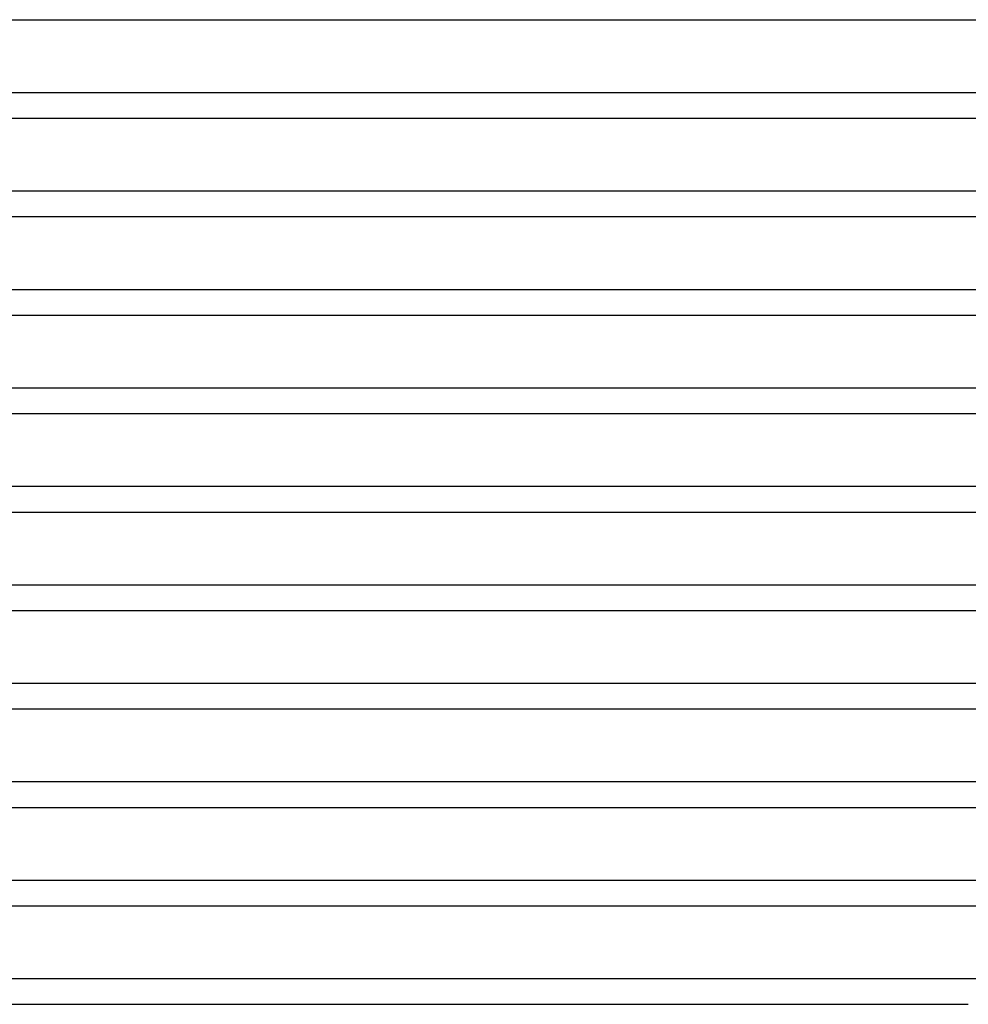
# Model space of a CAD drawing. Header units: millimetres. Extents: x -485 to 485, y -2 to 310.
# Tile 17 of 82: x -163 to -14, y 0 to 155. Entities that reach past the tile are written whole.
import ezdxf

# ---------------------------------------------------------------- set-up
doc = ezdxf.new("R2010")
doc.units = ezdxf.units.MM
doc.layers.add('THICK', color=7, linetype='Continuous')

msp = doc.modelspace()

# ---------------------------------------------------------------- linework, layer by layer
at = {"layer": 'THICK'}
for p, q in [((-247.48, 155), (-2, 155)), ((-0.48, 143.5), (-254.57, 143.5)), ((-253.49, 139.5), (-2, 139.5)), ((-0.77, 128), (-260.38, 128)), ((-259.51, 124), (-2, 124)), ((-0.97, 112.5), (-266.24, 112.5)), ((-265.52, 108.5), (-2, 108.5)), ((-1.13, 97), (-272.14, 97)), ((-271.54, 93), (-2, 93)), ((-1.26, 81.5), (-278.06, 81.5)), ((-277.56, 77.5), (-2, 77.5)), ((-1.37, 66), (-283.99, 66)), ((-283.59, 62), (-2, 62)), ((-1.47, 50.5), (-289.93, 50.5)), ((-289.62, 46.5), (-2, 46.5)), ((-1.55, 35), (-295.88, 35)), ((-295.65, 31), (-2, 31)), ((-1.63, 19.5), (-301.84, 19.5)), ((-301.69, 15.5), (-2, 15.5)), ((-0.48, 4), (-309.38, 4)), ((-309.64, 0), (-14, 0))]:
    msp.add_line(p, q, dxfattribs=at)

doc.saveas('drawing.dxf')
